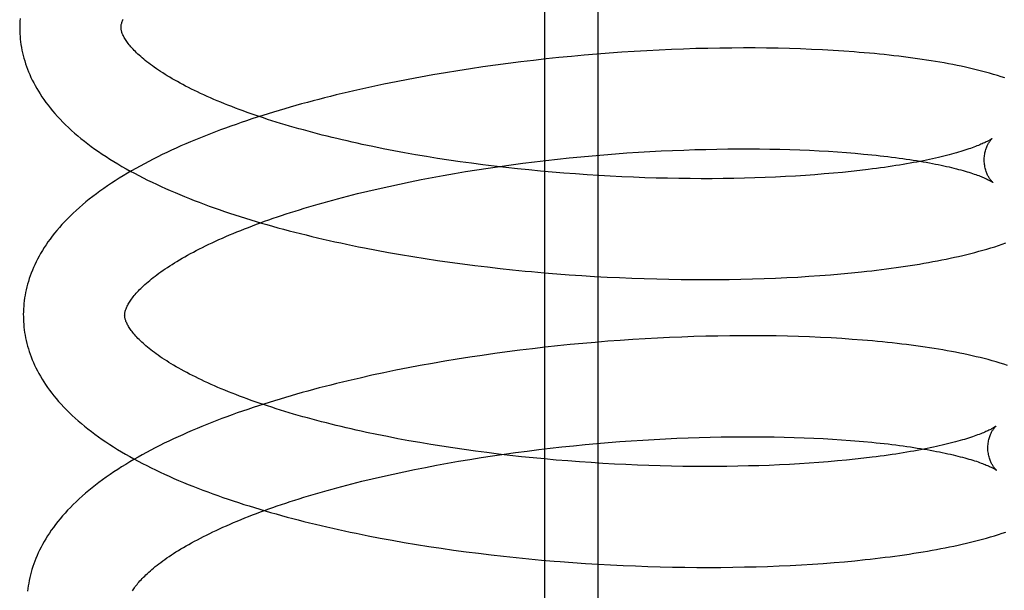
# Model space of a CAD drawing. Header units: inches. Extents: x 0 to 215, y 0 to 139.
# Tile 77 of 117: x 127.772 to 127.966, y 51.17 to 51.282. Entities that reach past the tile are written whole.
import ezdxf

# ---------------------------------------------------------------- set-up
doc = ezdxf.new("R2010")
doc.units = ezdxf.units.IN
doc.header["$LTSCALE"] = 11.804375
doc.header["$MEASUREMENT"] = 0
doc.linetypes.add('HIDDEN', pattern=[0.2, 0.1, -0.1])
doc.layers.add('DEFAULT_2', color=8, linetype='HIDDEN')

msp = doc.modelspace()

# ---------------------------------------------------------------- linework, layer by layer
at = {"layer": 'DEFAULT_2', "color": 8, "linetype": 'HIDDEN'}
for p, q in [((127.87526, 50.75084), (127.87526, 51.31334)), ((127.88573, 51.29834), (127.88573, 51.07834)), ((127.88549, 51.2753), (127.883, 51.27509)), ((127.88797, 51.27549), (127.88549, 51.2753)), ((127.89044, 51.27567), (127.88797, 51.27549)), ((127.89291, 51.27583), (127.89044, 51.27567)), ((127.89536, 51.27597), (127.89291, 51.27583)), ((127.8978, 51.2761), (127.89536, 51.27597)), ((127.90023, 51.27621), (127.8978, 51.2761)), ((127.90265, 51.2763), (127.90023, 51.27621)), ((127.90504, 51.27638), (127.90265, 51.2763)), ((127.90743, 51.27644), (127.90504, 51.27638)), ((127.90979, 51.27648), (127.90743, 51.27644)), ((127.91213, 51.2765), (127.90979, 51.27648)), ((127.91446, 51.27651), (127.91213, 51.2765)), ((127.91676, 51.27651), (127.91446, 51.27651)), ((127.91903, 51.27649), (127.91676, 51.27651)), ((127.92129, 51.27645), (127.91903, 51.27649)), ((127.92351, 51.27639), (127.92129, 51.27645)), ((127.92571, 51.27632), (127.92351, 51.27639)), ((127.92789, 51.27624), (127.92571, 51.27632)), ((127.93003, 51.27613), (127.92789, 51.27624)), ((127.93215, 51.27602), (127.93003, 51.27613)), ((127.93423, 51.27588), (127.93215, 51.27602)), ((127.86803, 51.27346), (127.86554, 51.27313)), ((127.87052, 51.27378), (127.86803, 51.27346)), ((127.87302, 51.27407), (127.87052, 51.27378)), ((127.87552, 51.27435), (127.87302, 51.27407)), ((127.87802, 51.27462), (127.87552, 51.27435)), ((127.88051, 51.27486), (127.87802, 51.27462)), ((127.883, 51.27509), (127.88051, 51.27486)), ((127.85564, 51.27163), (127.85318, 51.27121)), ((127.8581, 51.27203), (127.85564, 51.27163)), ((127.86057, 51.27241), (127.8581, 51.27203)), ((127.86305, 51.27278), (127.86057, 51.27241)), ((127.86554, 51.27313), (127.86305, 51.27278)), ((127.8435, 51.26937), (127.84112, 51.26886)), ((127.8459, 51.26985), (127.8435, 51.26937)), ((127.84831, 51.27032), (127.8459, 51.26985)), ((127.85074, 51.27078), (127.84831, 51.27032)), ((127.85318, 51.27121), (127.85074, 51.27078)), ((127.84112, 51.26886), (127.83876, 51.26834)), ((127.84336, 51.25663), (127.84129, 51.25705)), ((127.84546, 51.25622), (127.84336, 51.25663)), ((127.84759, 51.25583), (127.84546, 51.25622)), ((127.84974, 51.25545), (127.84759, 51.25583)), ((127.8892, 51.25562), (127.89147, 51.25579)), ((127.89147, 51.25579), (127.89373, 51.25593)), ((127.89373, 51.25593), (127.89599, 51.25607)), ((127.89599, 51.25607), (127.89823, 51.25619)), ((127.89823, 51.25619), (127.90046, 51.25629)), ((127.90046, 51.25629), (127.90267, 51.25638)), ((127.90267, 51.25638), (127.90487, 51.25645)), ((127.90487, 51.25645), (127.90705, 51.25651)), ((127.90705, 51.25651), (127.9092, 51.25656)), ((127.9092, 51.25656), (127.91134, 51.25659)), ((127.91134, 51.25659), (127.91346, 51.2566)), ((127.91346, 51.2566), (127.91555, 51.2566)), ((127.91555, 51.2566), (127.91761, 51.25659)), ((127.91761, 51.25659), (127.91965, 51.25656)), ((127.91965, 51.25656), (127.92166, 51.25652)), ((127.92166, 51.25652), (127.92363, 51.25647)), ((127.92363, 51.25647), (127.92558, 51.2564)), ((127.92558, 51.2564), (127.92749, 51.25632)), ((127.92749, 51.25632), (127.92937, 51.25623)), ((127.92937, 51.25623), (127.93121, 51.25613)), ((127.93121, 51.25613), (127.93301, 51.25601)), ((127.93301, 51.25601), (127.93477, 51.25588)), ((127.93477, 51.25588), (127.93649, 51.25574)), ((127.85191, 51.25508), (127.84974, 51.25545)), ((127.8541, 51.25473), (127.85191, 51.25508)), ((127.85631, 51.25439), (127.8541, 51.25473)), ((127.85853, 51.25407), (127.85631, 51.25439)), ((127.86077, 51.25376), (127.85853, 51.25407)), ((127.8709, 51.25376), (127.87319, 51.25404)), ((127.87319, 51.25404), (127.87547, 51.25431)), ((127.87547, 51.25431), (127.87776, 51.25457)), ((127.87776, 51.25457), (127.88005, 51.25481)), ((127.88005, 51.25481), (127.88234, 51.25504)), ((127.88234, 51.25504), (127.88463, 51.25525)), ((127.88463, 51.25525), (127.88692, 51.25544)), ((127.88692, 51.25544), (127.8892, 51.25562)), ((127.8574, 51.25173), (127.85962, 51.25211)), ((127.85962, 51.25211), (127.86185, 51.25247)), ((127.86302, 51.25347), (127.86077, 51.25376)), ((127.86185, 51.25247), (127.8641, 51.25281)), ((127.86528, 51.25319), (127.86302, 51.25347)), ((127.8641, 51.25281), (127.86636, 51.25314)), ((127.86755, 51.25292), (127.86528, 51.25319)), ((127.86636, 51.25314), (127.86863, 51.25346)), ((127.86983, 51.25267), (127.86755, 51.25292)), ((127.86863, 51.25346), (127.8709, 51.25376)), ((127.87212, 51.25244), (127.86983, 51.25267)), ((127.87441, 51.25222), (127.87212, 51.25244)), ((127.87671, 51.25201), (127.87441, 51.25222)), ((127.879, 51.25182), (127.87671, 51.25201)), ((127.93401, 51.25197), (127.93223, 51.2518)), ((127.93574, 51.25215), (127.93401, 51.25197)), ((127.93744, 51.25234), (127.93574, 51.25215)), ((127.93909, 51.25253), (127.93744, 51.25234)), ((127.84656, 51.24966), (127.84869, 51.2501)), ((127.84869, 51.2501), (127.85083, 51.25053)), ((127.85083, 51.25053), (127.853, 51.25094)), ((127.853, 51.25094), (127.85519, 51.25135)), ((127.85519, 51.25135), (127.8574, 51.25173)), ((127.8813, 51.25165), (127.879, 51.25182)), ((127.8836, 51.25149), (127.8813, 51.25165)), ((127.88589, 51.25134), (127.8836, 51.25149)), ((127.88817, 51.25121), (127.88589, 51.25134)), ((127.89045, 51.2511), (127.88817, 51.25121)), ((127.89273, 51.251), (127.89045, 51.2511)), ((127.89499, 51.25092), (127.89273, 51.251)), ((127.89724, 51.25085), (127.89499, 51.25092)), ((127.89948, 51.25079), (127.89724, 51.25085)), ((127.9017, 51.25075), (127.89948, 51.25079)), ((127.90391, 51.25073), (127.9017, 51.25075)), ((127.9061, 51.25072), (127.90391, 51.25073)), ((127.90827, 51.25072), (127.9061, 51.25072)), ((127.91042, 51.25074), (127.90827, 51.25072)), ((127.91254, 51.25077), (127.91042, 51.25074)), ((127.91465, 51.25082), (127.91254, 51.25077)), ((127.91672, 51.25088), (127.91465, 51.25082)), ((127.91877, 51.25095), (127.91672, 51.25088)), ((127.92079, 51.25103), (127.91877, 51.25095)), ((127.92278, 51.25113), (127.92079, 51.25103)), ((127.92474, 51.25124), (127.92278, 51.25113)), ((127.92667, 51.25136), (127.92474, 51.25124)), ((127.92856, 51.2515), (127.92667, 51.25136)), ((127.93041, 51.25165), (127.92856, 51.2515)), ((127.93223, 51.2518), (127.93041, 51.25165)), ((127.83831, 51.24777), (127.84033, 51.24826)), ((127.84033, 51.24826), (127.84238, 51.24874)), ((127.84238, 51.24874), (127.84446, 51.24921)), ((127.84446, 51.24921), (127.84656, 51.24966)), ((127.84202, 51.23661), (127.84441, 51.23617)), ((127.84441, 51.23617), (127.8468, 51.23575)), ((127.8468, 51.23575), (127.84922, 51.23535)), ((127.84922, 51.23535), (127.85164, 51.23496)), ((127.85164, 51.23496), (127.85408, 51.23459)), ((127.85408, 51.23459), (127.85653, 51.23424)), ((127.85653, 51.23424), (127.85899, 51.23391)), ((127.85899, 51.23391), (127.86146, 51.23359)), ((127.86146, 51.23359), (127.86393, 51.2333)), ((127.86393, 51.2333), (127.86641, 51.23301)), ((127.86641, 51.23301), (127.8689, 51.23275)), ((127.8689, 51.23275), (127.87138, 51.2325)), ((127.87512, 51.23216), (127.8776, 51.23196)), ((127.8776, 51.23196), (127.88009, 51.23177)), ((127.88009, 51.23177), (127.88257, 51.2316)), ((127.88257, 51.2316), (127.88505, 51.23145)), ((127.88505, 51.23145), (127.88753, 51.23131)), ((127.88753, 51.23131), (127.88999, 51.23119)), ((127.88999, 51.23119), (127.89245, 51.23109)), ((127.89245, 51.23109), (127.89489, 51.231)), ((127.89489, 51.231), (127.89733, 51.23093)), ((127.89733, 51.23093), (127.89975, 51.23087)), ((127.89975, 51.23087), (127.90216, 51.23084)), ((127.90216, 51.23084), (127.90455, 51.23081)), ((127.90455, 51.23081), (127.90693, 51.23081)), ((127.90693, 51.23081), (127.90929, 51.23082)), ((127.90929, 51.23082), (127.91163, 51.23084)), ((127.91163, 51.23084), (127.91394, 51.23089)), ((127.91394, 51.23089), (127.91624, 51.23094)), ((127.91624, 51.23094), (127.91851, 51.23102)), ((127.91851, 51.23102), (127.92076, 51.2311)), ((127.92076, 51.2311), (127.92299, 51.23121)), ((127.92299, 51.23121), (127.92519, 51.23132)), ((127.92519, 51.23132), (127.92736, 51.23146)), ((127.92736, 51.23146), (127.9295, 51.23161)), ((127.9295, 51.23161), (127.93161, 51.23177)), ((127.93161, 51.23177), (127.9337, 51.23194)), ((127.9337, 51.23194), (127.93575, 51.23214)), ((127.93575, 51.23214), (127.93777, 51.23234)), ((127.89259, 51.21897), (127.89013, 51.21881)), ((127.89503, 51.21912), (127.89259, 51.21897)), ((127.89746, 51.21926), (127.89503, 51.21912)), ((127.89988, 51.21937), (127.89746, 51.21926)), ((127.90229, 51.21947), (127.89988, 51.21937)), ((127.90468, 51.21955), (127.90229, 51.21947)), ((127.90706, 51.21962), (127.90468, 51.21955)), ((127.90942, 51.21967), (127.90706, 51.21962)), ((127.91176, 51.2197), (127.90942, 51.21967)), ((127.91407, 51.21972), (127.91176, 51.2197)), ((127.91637, 51.21972), (127.91407, 51.21972)), ((127.91865, 51.21971), (127.91637, 51.21972)), ((127.9209, 51.21968), (127.91865, 51.21971)), ((127.92313, 51.21963), (127.9209, 51.21968)), ((127.92533, 51.21957), (127.92313, 51.21963)), ((127.9275, 51.21949), (127.92533, 51.21957)), ((127.92965, 51.2194), (127.9275, 51.21949)), ((127.93177, 51.21929), (127.92965, 51.2194)), ((127.93385, 51.21916), (127.93177, 51.21929)), ((127.93591, 51.21902), (127.93385, 51.21916)), ((127.8728, 51.21717), (127.87032, 51.21687)), ((127.87529, 51.21746), (127.8728, 51.21717)), ((127.87777, 51.21773), (127.87529, 51.21746)), ((127.88025, 51.21798), (127.87777, 51.21773)), ((127.88273, 51.21821), (127.88025, 51.21798)), ((127.8852, 51.21843), (127.88273, 51.21821)), ((127.88767, 51.21863), (127.8852, 51.21843)), ((127.89013, 51.21881), (127.88767, 51.21863)), ((127.85798, 51.21511), (127.85553, 51.2147)), ((127.86043, 51.21549), (127.85798, 51.21511)), ((127.8629, 51.21586), (127.86043, 51.21549)), ((127.86537, 51.21622), (127.8629, 51.21586)), ((127.86784, 51.21655), (127.86537, 51.21622)), ((127.87032, 51.21687), (127.86784, 51.21655)), ((127.84827, 51.21338), (127.84588, 51.21291)), ((127.85068, 51.21384), (127.84827, 51.21338)), ((127.8531, 51.21428), (127.85068, 51.21384)), ((127.85553, 51.2147), (127.8531, 51.21428)), ((127.84113, 51.21192), (127.83879, 51.21139)), ((127.8435, 51.21242), (127.84113, 51.21192)), ((127.84588, 51.21291), (127.8435, 51.21242)), ((127.84418, 51.19982), (127.8421, 51.20024)), ((127.84628, 51.19942), (127.84418, 51.19982)), ((127.84841, 51.19902), (127.84628, 51.19942)), ((127.89684, 51.19929), (127.89908, 51.1994)), ((127.89908, 51.1994), (127.90131, 51.19951)), ((127.90131, 51.19951), (127.90352, 51.19959)), ((127.90352, 51.19959), (127.90572, 51.19967)), ((127.90572, 51.19967), (127.90789, 51.19973)), ((127.90789, 51.19973), (127.91005, 51.19977)), ((127.91005, 51.19977), (127.91219, 51.1998)), ((127.91219, 51.1998), (127.9143, 51.19981)), ((127.9143, 51.19981), (127.91639, 51.19981)), ((127.91639, 51.19981), (127.91845, 51.1998)), ((127.91845, 51.1998), (127.92049, 51.19977)), ((127.92049, 51.19977), (127.92249, 51.19973)), ((127.92249, 51.19973), (127.92447, 51.19968)), ((127.92447, 51.19968), (127.92641, 51.19961)), ((127.92641, 51.19961), (127.92832, 51.19953)), ((127.92832, 51.19953), (127.9302, 51.19943)), ((127.9302, 51.19943), (127.93203, 51.19933)), ((127.85056, 51.19864), (127.84841, 51.19902)), ((127.85273, 51.19828), (127.85056, 51.19864)), ((127.85492, 51.19793), (127.85273, 51.19828)), ((127.85712, 51.19759), (127.85492, 51.19793)), ((127.85935, 51.19727), (127.85712, 51.19759)), ((127.87404, 51.19727), (127.87633, 51.19754)), ((127.87633, 51.19754), (127.87862, 51.19779)), ((127.87862, 51.19779), (127.88091, 51.19803)), ((127.88091, 51.19803), (127.8832, 51.19826)), ((127.8832, 51.19826), (127.88549, 51.19847)), ((127.88549, 51.19847), (127.88777, 51.19866)), ((127.88777, 51.19866), (127.89005, 51.19884)), ((127.89005, 51.19884), (127.89232, 51.199)), ((127.89232, 51.199), (127.89459, 51.19915)), ((127.89459, 51.19915), (127.89684, 51.19929)), ((127.93203, 51.19933), (127.93383, 51.19921)), ((127.93383, 51.19921), (127.93559, 51.19908)), ((127.86158, 51.19696), (127.85935, 51.19727)), ((127.86047, 51.19534), (127.86271, 51.1957)), ((127.86383, 51.19666), (127.86158, 51.19696)), ((127.86271, 51.1957), (127.86496, 51.19604)), ((127.8661, 51.19638), (127.86383, 51.19666)), ((127.86496, 51.19604), (127.86722, 51.19637)), ((127.86837, 51.19612), (127.8661, 51.19638)), ((127.86722, 51.19637), (127.86949, 51.19668)), ((127.87065, 51.19587), (127.86837, 51.19612)), ((127.86949, 51.19668), (127.87176, 51.19698)), ((127.87293, 51.19563), (127.87065, 51.19587)), ((127.87176, 51.19698), (127.87404, 51.19727)), ((127.87522, 51.19542), (127.87293, 51.19563)), ((127.9382, 51.19555), (127.93651, 51.19536)), ((127.93985, 51.19575), (127.9382, 51.19555)), ((127.84954, 51.19334), (127.85169, 51.19376)), ((127.85169, 51.19376), (127.85386, 51.19418)), ((127.85386, 51.19418), (127.85604, 51.19458)), ((127.85604, 51.19458), (127.85825, 51.19497)), ((127.85825, 51.19497), (127.86047, 51.19534)), ((127.87752, 51.19521), (127.87522, 51.19542)), ((127.87981, 51.19502), (127.87752, 51.19521)), ((127.88211, 51.19485), (127.87981, 51.19502)), ((127.8844, 51.19469), (127.88211, 51.19485)), ((127.88669, 51.19455), (127.8844, 51.19469)), ((127.88898, 51.19442), (127.88669, 51.19455)), ((127.89126, 51.1943), (127.88898, 51.19442)), ((127.89353, 51.19421), (127.89126, 51.1943)), ((127.89579, 51.19412), (127.89353, 51.19421)), ((127.89804, 51.19405), (127.89579, 51.19412)), ((127.90027, 51.194), (127.89804, 51.19405)), ((127.90249, 51.19396), (127.90027, 51.194)), ((127.9047, 51.19394), (127.90249, 51.19396)), ((127.90689, 51.19393), (127.9047, 51.19394)), ((127.90906, 51.19393), (127.90689, 51.19393)), ((127.9112, 51.19395), (127.90906, 51.19393)), ((127.91333, 51.19398), (127.9112, 51.19395)), ((127.91543, 51.19403), (127.91333, 51.19398)), ((127.9175, 51.19409), (127.91543, 51.19403)), ((127.91955, 51.19416), (127.9175, 51.19409)), ((127.92157, 51.19425), (127.91955, 51.19416)), ((127.92356, 51.19434), (127.92157, 51.19425)), ((127.92552, 51.19445), (127.92356, 51.19434)), ((127.92744, 51.19458), (127.92552, 51.19445)), ((127.92933, 51.19471), (127.92744, 51.19458)), ((127.93118, 51.19486), (127.92933, 51.19471)), ((127.933, 51.19502), (127.93118, 51.19486)), ((127.93477, 51.19518), (127.933, 51.19502)), ((127.93651, 51.19536), (127.93477, 51.19518)), ((127.84118, 51.1915), (127.84323, 51.19198)), ((127.84323, 51.19198), (127.84531, 51.19244)), ((127.84531, 51.19244), (127.84741, 51.1929)), ((127.84741, 51.1929), (127.84954, 51.19334)), ((127.83915, 51.19101), (127.84118, 51.1915)), ((127.84273, 51.17982), (127.84511, 51.17938)), ((127.84511, 51.17938), (127.84751, 51.17896)), ((127.84751, 51.17896), (127.84992, 51.17856)), ((127.84992, 51.17856), (127.85235, 51.17817)), ((127.85235, 51.17817), (127.85479, 51.17781)), ((127.85479, 51.17781), (127.85724, 51.17745)), ((127.85724, 51.17745), (127.8597, 51.17712)), ((127.8597, 51.17712), (127.86216, 51.1768)), ((127.86216, 51.1768), (127.86464, 51.17651)), ((127.86464, 51.17651), (127.86712, 51.17622)), ((127.86712, 51.17622), (127.8696, 51.17596)), ((127.8696, 51.17596), (127.87209, 51.17571)), ((127.87209, 51.17571), (127.87458, 51.17548)), ((127.87458, 51.17548), (127.87707, 51.17527)), ((127.8808, 51.17498), (127.88328, 51.17481)), ((127.88328, 51.17481), (127.88576, 51.17466)), ((127.88576, 51.17466), (127.88824, 51.17452)), ((127.88824, 51.17452), (127.8907, 51.1744)), ((127.8907, 51.1744), (127.89316, 51.1743)), ((127.89316, 51.1743), (127.8956, 51.17421)), ((127.8956, 51.17421), (127.89804, 51.17414)), ((127.91466, 51.1741), (127.91695, 51.17415)), ((127.91695, 51.17415), (127.91923, 51.17422)), ((127.91923, 51.17422), (127.92148, 51.17431)), ((127.92148, 51.17431), (127.9237, 51.17442)), ((127.9237, 51.17442), (127.9259, 51.17453)), ((127.9259, 51.17453), (127.92807, 51.17467)), ((127.92807, 51.17467), (127.93021, 51.17481)), ((127.93021, 51.17481), (127.93233, 51.17498)), ((127.93233, 51.17498), (127.93441, 51.17515)), ((127.93441, 51.17515), (127.93646, 51.17534)), ((127.93646, 51.17534), (127.93848, 51.17555)), ((127.89804, 51.17414), (127.90046, 51.17408)), ((127.90046, 51.17408), (127.90287, 51.17405)), ((127.90287, 51.17405), (127.90526, 51.17402)), ((127.90526, 51.17402), (127.90764, 51.17402)), ((127.90764, 51.17402), (127.91, 51.17403)), ((127.91, 51.17403), (127.91234, 51.17405)), ((127.91234, 51.17405), (127.91466, 51.1741))]:
    msp.add_line(p, q, dxfattribs=at)
for points in [[(127.77169, 51.28235), (127.77166, 51.28182), (127.77163, 51.28128), (127.77162, 51.28074), (127.77163, 51.2803)], [(127.79162, 51.28055), (127.79163, 51.28066), (127.79163, 51.28078), (127.79164, 51.28089), (127.79166, 51.28102), (127.79168, 51.28114), (127.79171, 51.28128), (127.79175, 51.28141), (127.79179, 51.28156), (127.79184, 51.28171), (127.7919, 51.28187), (127.79197, 51.28204), (127.79204, 51.28221)], [(127.77163, 51.2803), (127.77164, 51.27985), (127.77166, 51.27931), (127.7717, 51.27878), (127.77175, 51.27824), (127.77181, 51.2777), (127.77188, 51.27717), (127.77197, 51.27663), (127.77207, 51.2761), (127.77219, 51.27556), (127.77232, 51.27503), (127.77246, 51.27449), (127.77262, 51.27395), (127.77279, 51.27341), (127.77297, 51.27287), (127.77317, 51.27233), (127.77338, 51.27179), (127.77361, 51.27125), (127.77385, 51.27071), (127.77411, 51.27017), (127.77439, 51.26962), (127.77468, 51.26908), (127.77499, 51.26853), (127.77532, 51.26798), (127.77566, 51.26743), (127.77602, 51.26688), (127.7764, 51.26633), (127.7768, 51.26577), (127.77722, 51.26522), (127.77765, 51.26467), (127.77811, 51.26411), (127.77858, 51.26356), (127.77908, 51.26301), (127.77959, 51.26245), (127.78013, 51.2619), (127.78068, 51.26135), (127.78125, 51.26081), (127.78185, 51.26026), (127.78245, 51.25972), (127.78308, 51.25919), (127.78372, 51.25865), (127.78439, 51.25813), (127.78506, 51.2576), (127.78576, 51.25708), (127.78646, 51.25657), (127.78719, 51.25607), (127.78792, 51.25556), (127.78867, 51.25507), (127.78944, 51.25458), (127.79022, 51.2541), (127.79101, 51.25362), (127.79181, 51.25315), (127.79262, 51.25269), (127.79345, 51.25223), (127.79429, 51.25178), (127.79513, 51.25133), (127.79599, 51.25089), (127.79686, 51.25046), (127.79774, 51.25003), (127.79863, 51.24961), (127.79952, 51.24919), (127.80043, 51.24878), (127.80135, 51.24838), (127.80228, 51.24798), (127.80321, 51.24758), (127.80416, 51.24719), (127.80512, 51.24681), (127.80608, 51.24643), (127.80705, 51.24606), (127.80803, 51.24569), (127.80902, 51.24533), (127.81002, 51.24497), (127.81102, 51.24462), (127.81204, 51.24427), (127.81306, 51.24392), (127.81409, 51.24359), (127.81513, 51.24325), (127.81617, 51.24292), (127.81722, 51.2426), (127.81828, 51.24228), (127.81935, 51.24196), (127.82042, 51.24165), (127.82151, 51.24135), (127.82259, 51.24105), (127.82369, 51.24075), (127.82479, 51.24046), (127.8259, 51.24017), (127.82701, 51.23989), (127.82814, 51.23961), (127.82926, 51.23933), (127.8304, 51.23906), (127.83154, 51.2388), (127.83268, 51.23854), (127.83383, 51.23828), (127.83499, 51.23803), (127.83615, 51.23778), (127.83731, 51.23754), (127.83848, 51.2373), (127.83966, 51.23707), (127.84202, 51.23661)], [(127.84129, 51.25705), (127.83924, 51.25748), (127.83822, 51.25771), (127.83722, 51.25793), (127.83622, 51.25816), (127.83523, 51.25839), (127.83424, 51.25862), (127.83327, 51.25885), (127.8323, 51.25909), (127.83134, 51.25933), (127.83039, 51.25958), (127.82945, 51.25983), (127.82852, 51.26007), (127.8276, 51.26033), (127.82668, 51.26058), (127.82578, 51.26084), (127.82488, 51.2611), (127.824, 51.26136), (127.82312, 51.26162), (127.82226, 51.26189), (127.8214, 51.26216), (127.82056, 51.26243), (127.81973, 51.2627), (127.8189, 51.26297), (127.81809, 51.26325), (127.81729, 51.26353), (127.8165, 51.2638), (127.81572, 51.26409), (127.81496, 51.26437), (127.8142, 51.26465), (127.81346, 51.26494), (127.81273, 51.26522), (127.81201, 51.26551), (127.81131, 51.2658), (127.81061, 51.26608), (127.80993, 51.26637), (127.80926, 51.26666), (127.8086, 51.26695), (127.80796, 51.26725), (127.80733, 51.26754), (127.80671, 51.26783), (127.8061, 51.26812), (127.80551, 51.26841), (127.80493, 51.2687), (127.80436, 51.269), (127.8038, 51.26929), (127.80326, 51.26958), (127.80274, 51.26987), (127.80222, 51.27016), (127.80172, 51.27044), (127.80124, 51.27073), (127.80076, 51.27102), (127.8003, 51.2713), (127.79985, 51.27158), (127.79942, 51.27187), (127.799, 51.27215), (127.79859, 51.27242), (127.79819, 51.2727), (127.79781, 51.27297), (127.79744, 51.27325), (127.79709, 51.27351), (127.79674, 51.27378), (127.79641, 51.27404), (127.7961, 51.2743), (127.79579, 51.27456), (127.7955, 51.27482), (127.79522, 51.27507), (127.79495, 51.27531), (127.7947, 51.27556), (127.79445, 51.2758), (127.79422, 51.27604), (127.794, 51.27627), (127.79379, 51.2765), (127.79359, 51.27672), (127.79341, 51.27694), (127.79323, 51.27716), (127.79306, 51.27737), (127.79291, 51.27757), (127.79276, 51.27778), (127.79263, 51.27798), (127.7925, 51.27817), (127.79238, 51.27836), (127.79227, 51.27855), (127.79217, 51.27873), (127.79208, 51.27891), (127.792, 51.27908), (127.79193, 51.27925), (127.79187, 51.2794), (127.79181, 51.27956), (127.79177, 51.2797), (127.79173, 51.27984), (127.79169, 51.27997), (127.79167, 51.28009), (127.79165, 51.28021), (127.79164, 51.28033), (127.79163, 51.28045), (127.79162, 51.28055)], [(127.96605, 51.27061), (127.96532, 51.27085), (127.96457, 51.27108), (127.96381, 51.27131), (127.96303, 51.27153), (127.96225, 51.27175), (127.96145, 51.27196), (127.96066, 51.27216), (127.95986, 51.27235), (127.95905, 51.27254), (127.95825, 51.27272), (127.95743, 51.27289), (127.95661, 51.27306), (127.95578, 51.27323), (127.95494, 51.27339), (127.95409, 51.27355), (127.95323, 51.2737), (127.95236, 51.27384), (127.95148, 51.27399), (127.9506, 51.27413), (127.9497, 51.27426), (127.9488, 51.27439), (127.94789, 51.27452), (127.94697, 51.27464), (127.94604, 51.27476), (127.94511, 51.27488), (127.94416, 51.27499), (127.9432, 51.27509), (127.94224, 51.2752), (127.94127, 51.2753), (127.94029, 51.27539), (127.9393, 51.27548), (127.9383, 51.27557), (127.9373, 51.27565), (127.93628, 51.27573), (127.93423, 51.27588)], [(127.83876, 51.26834), (127.83759, 51.26807), (127.83642, 51.2678), (127.83525, 51.26752), (127.83409, 51.26724), (127.83294, 51.26696), (127.83179, 51.26667), (127.83065, 51.26637), (127.82952, 51.26608), (127.82839, 51.26577), (127.82726, 51.26547), (127.82614, 51.26516), (127.82503, 51.26484), (127.82393, 51.26452), (127.82283, 51.2642), (127.82174, 51.26387), (127.82066, 51.26354), (127.81958, 51.2632), (127.81851, 51.26286), (127.81745, 51.26251), (127.8164, 51.26216), (127.81535, 51.2618), (127.81432, 51.26144), (127.81329, 51.26108), (127.81226, 51.26071), (127.81125, 51.26034), (127.81024, 51.25996), (127.80925, 51.25957), (127.80826, 51.25918), (127.80728, 51.25879), (127.8063, 51.25839), (127.80534, 51.25799), (127.80439, 51.25758), (127.80344, 51.25717), (127.80251, 51.25675), (127.80158, 51.25633), (127.80067, 51.2559), (127.79976, 51.25546), (127.79886, 51.25502), (127.79798, 51.25458), (127.7971, 51.25413), (127.79623, 51.25367), (127.79538, 51.25321), (127.79453, 51.25274), (127.7937, 51.25227), (127.79288, 51.25179), (127.79207, 51.2513), (127.79127, 51.25081), (127.79049, 51.25031), (127.78971, 51.24981), (127.78895, 51.2493), (127.78821, 51.24878), (127.78747, 51.24826), (127.78675, 51.24773), (127.78605, 51.2472), (127.78536, 51.24666), (127.78469, 51.24612), (127.78404, 51.24558), (127.7834, 51.24503), (127.78278, 51.24447), (127.78218, 51.24391), (127.78159, 51.24335), (127.78103, 51.24279), (127.78048, 51.24222), (127.77995, 51.24165), (127.77945, 51.24108), (127.77896, 51.24051), (127.77849, 51.23995), (127.77805, 51.23938), (127.77762, 51.23881), (127.77721, 51.23824), (127.77682, 51.23768), (127.77645, 51.23711), (127.7761, 51.23655), (127.77576, 51.23598), (127.77545, 51.23542), (127.77515, 51.23487), (127.77487, 51.23431), (127.7746, 51.23375), (127.77435, 51.2332), (127.77412, 51.23265), (127.7739, 51.2321), (127.7737, 51.23155), (127.77351, 51.231), (127.77334, 51.23046), (127.77318, 51.22991), (127.77304, 51.22936), (127.77291, 51.22882), (127.77279, 51.22828), (127.77269, 51.22774), (127.7726, 51.22719), (127.77253, 51.22665), (127.77246, 51.22611), (127.77241, 51.22557), (127.77238, 51.22503), (127.77236, 51.22449), (127.77234, 51.22395), (127.77235, 51.22351)], [(127.96356, 51.25868), (127.96355, 51.25867), (127.96354, 51.25866), (127.96351, 51.25864), (127.96347, 51.25861), (127.96343, 51.25858), (127.96337, 51.25855), (127.96331, 51.2585), (127.96323, 51.25845), (127.96314, 51.2584), (127.96304, 51.25834), (127.96293, 51.25828), (127.96281, 51.25821), (127.96267, 51.25813), (127.96252, 51.25805), (127.96236, 51.25797), (127.96218, 51.25788), (127.96199, 51.25779), (127.96178, 51.2577), (127.96156, 51.2576), (127.96133, 51.2575), (127.96108, 51.25739), (127.96082, 51.25728), (127.96054, 51.25717), (127.96025, 51.25706), (127.95994, 51.25694), (127.95961, 51.25682), (127.95927, 51.2567), (127.95892, 51.25658), (127.95855, 51.25646), (127.95816, 51.25633), (127.95776, 51.2562), (127.95734, 51.25608), (127.95691, 51.25595), (127.95647, 51.25582), (127.956, 51.25569), (127.95553, 51.25556), (127.95504, 51.25543), (127.95453, 51.2553), (127.95401, 51.25517), (127.95347, 51.25504), (127.95292, 51.25491), (127.95236, 51.25478), (127.95178, 51.25465), (127.95119, 51.25452), (127.95058, 51.25439), (127.94996, 51.25426), (127.94932, 51.25414), (127.94868, 51.25401), (127.94801, 51.25389), (127.94734, 51.25377), (127.94665, 51.25365), (127.94595, 51.25353), (127.94524, 51.25341), (127.94451, 51.25329), (127.94377, 51.25318), (127.94302, 51.25307), (127.94226, 51.25296), (127.94148, 51.25285), (127.9407, 51.25274), (127.9399, 51.25264), (127.93909, 51.25253)], [(127.96197, 51.25431), (127.96197, 51.25455), (127.96198, 51.25481), (127.962, 51.25507), (127.96203, 51.25532), (127.96207, 51.25556), (127.96211, 51.2558), (127.96216, 51.25603), (127.96222, 51.25624), (127.96228, 51.25645), (127.96234, 51.25665), (127.96241, 51.25684), (127.96248, 51.25701), (127.96255, 51.25718), (127.96262, 51.25734), (127.9627, 51.25748), (127.96277, 51.25762), (127.96284, 51.25775), (127.96291, 51.25786), (127.96298, 51.25797), (127.96305, 51.25807), (127.96311, 51.25816), (127.96318, 51.25825), (127.96323, 51.25832), (127.96329, 51.25839), (127.96334, 51.25845), (127.96339, 51.25851), (127.96343, 51.25855), (127.96347, 51.25859), (127.9635, 51.25862), (127.96353, 51.25865), (127.96354, 51.25867), (127.96356, 51.25868), (127.96356, 51.25868)], [(127.93649, 51.25574), (127.93817, 51.25559), (127.939, 51.25551), (127.93981, 51.25543), (127.94061, 51.25535), (127.9414, 51.25526), (127.94218, 51.25517), (127.94294, 51.25508), (127.94369, 51.25499), (127.94444, 51.25489), (127.94517, 51.2548), (127.94588, 51.2547), (127.94659, 51.2546), (127.94728, 51.25449), (127.94796, 51.25439), (127.94862, 51.25428), (127.94927, 51.25417), (127.94991, 51.25406), (127.95054, 51.25395), (127.95115, 51.25384), (127.95175, 51.25373), (127.95233, 51.25361), (127.9529, 51.2535), (127.95345, 51.25338), (127.95399, 51.25326), (127.95452, 51.25315), (127.95503, 51.25303), (127.95552, 51.25291), (127.956, 51.25279), (127.95647, 51.25267), (127.95692, 51.25256), (127.95736, 51.25244), (127.95778, 51.25232), (127.95818, 51.25221), (127.95857, 51.25209), (127.95895, 51.25198), (127.95931, 51.25186), (127.95965, 51.25175), (127.95998, 51.25164), (127.96029, 51.25153), (127.96059, 51.25142), (127.96087, 51.25132), (127.96114, 51.25122), (127.96139, 51.25112), (127.96163, 51.25102), (127.96185, 51.25093), (127.96206, 51.25084), (127.96225, 51.25075), (127.96243, 51.25067), (127.9626, 51.25059), (127.96275, 51.25052), (127.96289, 51.25045), (127.96302, 51.25038), (127.96313, 51.25032), (127.96324, 51.25026), (127.96333, 51.25021), (127.96341, 51.25016), (127.96347, 51.25012), (127.96353, 51.25008), (127.96358, 51.25005), (127.96362, 51.25003), (127.96364, 51.25001), (127.96365, 51.25)], [(127.96365, 51.25), (127.96366, 51.24999), (127.96367, 51.24998), (127.96367, 51.24998), (127.96367, 51.24999), (127.96366, 51.25), (127.96364, 51.25002), (127.96361, 51.25004), (127.96358, 51.25007), (127.96354, 51.25011), (127.9635, 51.25015), (127.96345, 51.2502), (127.9634, 51.25026), (127.96334, 51.25033), (127.96328, 51.2504), (127.96322, 51.25048), (127.96315, 51.25057), (127.96308, 51.25067), (127.96301, 51.25077), (127.96294, 51.25089), (127.96286, 51.25101), (127.96279, 51.25115), (127.96271, 51.25129), (127.96263, 51.25144), (127.96256, 51.25161), (127.96248, 51.25178), (127.96241, 51.25196), (127.96234, 51.25216), (127.96227, 51.25237), (127.96221, 51.25258), (127.96215, 51.25281), (127.9621, 51.25305), (127.96206, 51.2533), (127.96202, 51.25355), (127.96199, 51.25381), (127.96198, 51.25407), (127.96197, 51.25431)], [(127.79234, 51.22376), (127.79235, 51.22386), (127.79235, 51.22398), (127.79236, 51.2241), (127.79238, 51.22422), (127.7924, 51.22434), (127.79243, 51.22448), (127.79246, 51.22461), (127.79251, 51.22476), (127.79256, 51.22491), (127.79262, 51.22507), (127.79268, 51.22524), (127.79276, 51.22541), (127.79285, 51.22559), (127.79294, 51.22578), (127.79305, 51.22597), (127.79316, 51.22616), (127.79328, 51.22636), (127.79341, 51.22656), (127.79355, 51.22677), (127.7937, 51.22698), (127.79386, 51.22719), (127.79403, 51.22741), (127.79421, 51.22764), (127.7944, 51.22786), (127.79461, 51.2281), (127.79482, 51.22834), (127.79505, 51.22858), (127.79528, 51.22883), (127.79553, 51.22908), (127.79579, 51.22933), (127.79607, 51.22959), (127.79635, 51.22985), (127.79665, 51.23011), (127.79696, 51.23038), (127.79728, 51.23065), (127.79762, 51.23093), (127.79797, 51.23121), (127.79833, 51.23149), (127.7987, 51.23177), (127.79909, 51.23206), (127.79949, 51.23234), (127.79991, 51.23264), (127.80033, 51.23293), (127.80077, 51.23322), (127.80123, 51.23352), (127.80169, 51.23381), (127.80217, 51.23411), (127.80266, 51.23441), (127.80317, 51.23471), (127.80369, 51.23502), (127.80422, 51.23532), (127.80477, 51.23563), (127.80533, 51.23593), (127.8059, 51.23624), (127.80648, 51.23655), (127.80708, 51.23685), (127.80769, 51.23716), (127.80832, 51.23747), (127.80895, 51.23778), (127.8096, 51.23808), (127.81026, 51.23839), (127.81094, 51.2387), (127.81162, 51.239), (127.81232, 51.23931), (127.81303, 51.23961), (127.81376, 51.23992), (127.81449, 51.24022), (127.81524, 51.24052), (127.81599, 51.24082), (127.81676, 51.24112), (127.81755, 51.24142), (127.81834, 51.24172), (127.81914, 51.24202), (127.81996, 51.24231), (127.82078, 51.2426), (127.82162, 51.2429), (127.82247, 51.24319), (127.82332, 51.24347), (127.82419, 51.24376), (127.82507, 51.24404), (127.82596, 51.24432), (127.82685, 51.2446), (127.82776, 51.24488), (127.82867, 51.24516), (127.8296, 51.24543), (127.83053, 51.2457), (127.83148, 51.24597), (127.83243, 51.24623), (127.83339, 51.2465), (127.83436, 51.24676), (127.83533, 51.24702), (127.83632, 51.24727), (127.83731, 51.24752), (127.83831, 51.24777)], [(127.93777, 51.23234), (127.93877, 51.23245), (127.93976, 51.23256), (127.94074, 51.23268), (127.94171, 51.2328), (127.94268, 51.23292), (127.94363, 51.23305), (127.94458, 51.23318), (127.94552, 51.23331), (127.94645, 51.23345), (127.94737, 51.23359), (127.94828, 51.23373), (127.94919, 51.23388), (127.95008, 51.23403), (127.95097, 51.23419), (127.95185, 51.23435), (127.95272, 51.23451), (127.95358, 51.23468), (127.95443, 51.23485), (127.95526, 51.23503), (127.95609, 51.23521), (127.95692, 51.23539), (127.95773, 51.23558), (127.95853, 51.23577), (127.95933, 51.23597), (127.96013, 51.23618), (127.96092, 51.23639), (127.96171, 51.23661), (127.96249, 51.23683), (127.96327, 51.23706), (127.96404, 51.2373), (127.9648, 51.23755), (127.96554, 51.2378), (127.96626, 51.23805)], [(127.87138, 51.2325), (127.87263, 51.23239), (127.87512, 51.23216)], [(127.77235, 51.22351), (127.77236, 51.22305), (127.77238, 51.22252), (127.77242, 51.22198), (127.77247, 51.22145), (127.77253, 51.22091), (127.7726, 51.22038), (127.77269, 51.21984), (127.7728, 51.21931), (127.77291, 51.21877), (127.77304, 51.21823), (127.77318, 51.2177), (127.77334, 51.21716), (127.77351, 51.21662), (127.77369, 51.21608), (127.77389, 51.21554), (127.7741, 51.215), (127.77433, 51.21446), (127.77457, 51.21392), (127.77483, 51.21337), (127.77511, 51.21283), (127.7754, 51.21228), (127.77571, 51.21174), (127.77604, 51.21119), (127.77638, 51.21064), (127.77674, 51.21009), (127.77712, 51.20953), (127.77752, 51.20898), (127.77794, 51.20843), (127.77838, 51.20787), (127.77883, 51.20732), (127.77931, 51.20677), (127.7798, 51.20621), (127.78031, 51.20566), (127.78085, 51.20511), (127.7814, 51.20456), (127.78197, 51.20402), (127.78256, 51.20347), (127.78317, 51.20293), (127.7838, 51.2024), (127.78444, 51.20186), (127.7851, 51.20134), (127.78578, 51.20081), (127.78647, 51.2003), (127.78718, 51.19978), (127.7879, 51.19928), (127.78864, 51.19878), (127.78939, 51.19828), (127.79015, 51.19779), (127.79093, 51.19731), (127.79172, 51.19684), (127.79252, 51.19637), (127.79333, 51.1959), (127.79416, 51.19544), (127.79499, 51.19499), (127.79584, 51.19455), (127.7967, 51.19411), (127.79757, 51.19367), (127.79845, 51.19324), (127.79933, 51.19282), (127.80023, 51.19241), (127.80114, 51.192), (127.80206, 51.19159), (127.80299, 51.19119), (127.80392, 51.1908), (127.80487, 51.19041), (127.80582, 51.19002), (127.80679, 51.18964), (127.80776, 51.18927), (127.80874, 51.1889), (127.80973, 51.18854), (127.81073, 51.18818), (127.81173, 51.18783), (127.81275, 51.18748), (127.81377, 51.18714), (127.8148, 51.1868), (127.81583, 51.18646), (127.81688, 51.18614), (127.81793, 51.18581), (127.81899, 51.18549), (127.82006, 51.18518), (127.82113, 51.18487), (127.82221, 51.18456), (127.8233, 51.18426), (127.8244, 51.18396), (127.8255, 51.18367), (127.82661, 51.18338), (127.82772, 51.1831), (127.82884, 51.18282), (127.82997, 51.18255), (127.8311, 51.18228), (127.83224, 51.18201), (127.83339, 51.18175), (127.83454, 51.18149), (127.83569, 51.18124), (127.83685, 51.18099), (127.83802, 51.18075), (127.83919, 51.18051), (127.84037, 51.18028), (127.84273, 51.17982)], [(127.8421, 51.20024), (127.84005, 51.20067), (127.83904, 51.20089), (127.83803, 51.20112), (127.83703, 51.20134), (127.83604, 51.20157), (127.83506, 51.2018), (127.83408, 51.20204), (127.83312, 51.20228), (127.83216, 51.20252), (127.83121, 51.20276), (127.83026, 51.20301), (127.82933, 51.20326), (127.82841, 51.20351), (127.82749, 51.20376), (127.82659, 51.20402), (127.82569, 51.20428), (127.82481, 51.20454), (127.82393, 51.2048), (127.82307, 51.20507), (127.82221, 51.20534), (127.82137, 51.20561), (127.82053, 51.20588), (127.81971, 51.20615), (127.8189, 51.20643), (127.8181, 51.2067), (127.81731, 51.20698), (127.81653, 51.20726), (127.81576, 51.20755), (127.815, 51.20783), (127.81426, 51.20811), (127.81353, 51.2084), (127.81281, 51.20868), (127.8121, 51.20897), (127.81141, 51.20926), (127.81072, 51.20955), (127.81005, 51.20984), (127.8094, 51.21013), (127.80875, 51.21042), (127.80812, 51.21071), (127.8075, 51.211), (127.80689, 51.2113), (127.80629, 51.21159), (127.80571, 51.21188), (127.80514, 51.21217), (127.80459, 51.21246), (127.80405, 51.21275), (127.80352, 51.21304), (127.803, 51.21333), (127.8025, 51.21362), (127.80201, 51.21391), (127.80154, 51.21419), (127.80107, 51.21448), (127.80063, 51.21476), (127.80019, 51.21504), (127.79977, 51.21532), (127.79936, 51.2156), (127.79896, 51.21588), (127.79858, 51.21615), (127.79821, 51.21642), (127.79785, 51.21669), (127.79751, 51.21696), (127.79717, 51.21722), (127.79686, 51.21748), (127.79655, 51.21774), (127.79626, 51.21799), (127.79598, 51.21824), (127.79571, 51.21849), (127.79545, 51.21874), (127.7952, 51.21898), (127.79497, 51.21921), (127.79475, 51.21945), (127.79454, 51.21967), (127.79434, 51.2199), (127.79415, 51.22012), (127.79397, 51.22034), (127.79381, 51.22055), (127.79365, 51.22076), (127.7935, 51.22096), (127.79337, 51.22116), (127.79324, 51.22135), (127.79312, 51.22154), (127.79301, 51.22173), (127.79291, 51.22191), (127.79282, 51.22208), (127.79274, 51.22225), (127.79266, 51.22242), (127.7926, 51.22258), (127.79254, 51.22273), (127.79249, 51.22288), (127.79245, 51.22302), (127.79242, 51.22316), (127.79239, 51.22329), (127.79237, 51.22341), (127.79236, 51.22353), (127.79235, 51.22365), (127.79234, 51.22376)], [(127.96657, 51.21389), (127.96584, 51.21412), (127.96509, 51.21435), (127.96433, 51.21458), (127.96355, 51.2148), (127.96277, 51.21501), (127.96198, 51.21522), (127.96118, 51.21541), (127.96039, 51.2156), (127.95959, 51.21579), (127.95878, 51.21597), (127.95797, 51.21614), (127.95716, 51.21631), (127.95633, 51.21647), (127.9555, 51.21663), (127.95465, 51.21678), (127.9538, 51.21693), (127.95293, 51.21708), (127.95206, 51.21722), (127.95118, 51.21736), (127.95029, 51.21749), (127.94939, 51.21762), (127.94848, 51.21775), (127.94756, 51.21787), (127.94664, 51.21799), (127.9457, 51.2181), (127.94476, 51.21821), (127.94381, 51.21832), (127.94285, 51.21842), (127.94189, 51.21852), (127.94091, 51.21861), (127.93993, 51.2187), (127.93894, 51.21879), (127.93794, 51.21887), (127.93591, 51.21902)], [(127.83879, 51.21139), (127.83763, 51.21112), (127.83647, 51.21085), (127.83531, 51.21057), (127.83416, 51.21029), (127.83302, 51.21001), (127.83188, 51.20972), (127.83075, 51.20942), (127.82963, 51.20912), (127.82851, 51.20882), (127.82739, 51.20851), (127.82628, 51.2082), (127.82518, 51.20789), (127.82409, 51.20757), (127.823, 51.20724), (127.82192, 51.20691), (127.82085, 51.20658), (127.81978, 51.20624), (127.81872, 51.2059), (127.81767, 51.20555), (127.81663, 51.2052), (127.81559, 51.20485), (127.81456, 51.20449), (127.81354, 51.20412), (127.81253, 51.20375), (127.81153, 51.20338), (127.81053, 51.203), (127.80954, 51.20262), (127.80856, 51.20223), (127.80759, 51.20184), (127.80663, 51.20144), (127.80568, 51.20103), (127.80473, 51.20063), (127.80379, 51.20021), (127.80287, 51.1998), (127.80195, 51.19937), (127.80104, 51.19894), (127.80015, 51.19851), (127.79926, 51.19807), (127.79838, 51.19763), (127.79752, 51.19718), (127.79666, 51.19672), (127.79581, 51.19626), (127.79498, 51.19579), (127.79415, 51.19532), (127.79334, 51.19484), (127.79254, 51.19435), (127.79174, 51.19386), (127.79097, 51.19336), (127.7902, 51.19286), (127.78945, 51.19235), (127.78871, 51.19184), (127.78798, 51.19132), (127.78727, 51.19079), (127.78658, 51.19026), (127.7859, 51.18973), (127.78524, 51.18919), (127.78459, 51.18864), (127.78396, 51.1881), (127.78335, 51.18754), (127.78276, 51.18699), (127.78218, 51.18643), (127.78162, 51.18587), (127.78109, 51.18531), (127.78057, 51.18474), (127.78007, 51.18418), (127.77959, 51.18361), (127.77913, 51.18305), (127.77869, 51.18248), (127.77827, 51.18192), (127.77786, 51.18136), (127.77748, 51.1808), (127.77711, 51.18023), (127.77677, 51.17968), (127.77644, 51.17912), (127.77613, 51.17856), (127.77583, 51.17801), (127.77555, 51.17745), (127.77529, 51.1769), (127.77505, 51.17635), (127.77482, 51.1758), (127.7746, 51.17526), (127.7744, 51.17471), (127.77422, 51.17417), (127.77405, 51.17362), (127.77389, 51.17308), (127.77375, 51.17254), (127.77362, 51.172), (127.77351, 51.17146), (127.77341, 51.17092), (127.77332, 51.17038), (127.77324, 51.16984), (127.77318, 51.16931)], [(127.96428, 51.20189), (127.96427, 51.20188), (127.96426, 51.20187), (127.96423, 51.20185), (127.96419, 51.20182), (127.96415, 51.20179), (127.96409, 51.20176), (127.96403, 51.20171), (127.96395, 51.20166), (127.96386, 51.20161), (127.96376, 51.20155), (127.96365, 51.20149), (127.96353, 51.20142), (127.96339, 51.20134), (127.96324, 51.20126), (127.96308, 51.20118), (127.9629, 51.20109), (127.96271, 51.201), (127.96251, 51.20091), (127.96229, 51.20081), (127.96206, 51.20071), (127.96181, 51.2006), (127.96155, 51.20049), (127.96127, 51.20038), (127.96098, 51.20027), (127.96067, 51.20015), (127.96034, 51.20004), (127.96, 51.19992), (127.95965, 51.19979), (127.95928, 51.19967), (127.95889, 51.19954), (127.95849, 51.19942), (127.95808, 51.19929), (127.95765, 51.19916), (127.9572, 51.19903), (127.95674, 51.1989), (127.95627, 51.19877), (127.95577, 51.19864), (127.95527, 51.19851), (127.95475, 51.19838), (127.95421, 51.19825), (127.95366, 51.19812), (127.9531, 51.19799), (127.95252, 51.19786), (127.95193, 51.19773), (127.95132, 51.19761), (127.9507, 51.19748), (127.95007, 51.19735), (127.94942, 51.19723), (127.94876, 51.1971), (127.94809, 51.19698), (127.9474, 51.19686), (127.9467, 51.19674), (127.94599, 51.19662), (127.94526, 51.19651), (127.94453, 51.19639), (127.94378, 51.19628), (127.94301, 51.19617), (127.94224, 51.19606), (127.94146, 51.19596), (127.94066, 51.19585), (127.93985, 51.19575)], [(127.96269, 51.19752), (127.96269, 51.19776), (127.9627, 51.19802), (127.96272, 51.19828), (127.96275, 51.19853), (127.96279, 51.19877), (127.96283, 51.19901), (127.96288, 51.19923), (127.96294, 51.19945), (127.963, 51.19966), (127.96306, 51.19986), (127.96313, 51.20004), (127.9632, 51.20022), (127.96327, 51.20039), (127.96334, 51.20054), (127.96342, 51.20069), (127.96349, 51.20083), (127.96356, 51.20095), (127.96363, 51.20107), (127.9637, 51.20118), (127.96377, 51.20128), (127.96383, 51.20137), (127.9639, 51.20146), (127.96395, 51.20153), (127.96401, 51.2016), (127.96406, 51.20166), (127.96411, 51.20171), (127.96415, 51.20176), (127.96419, 51.2018), (127.96422, 51.20183), (127.96424, 51.20186), (127.96426, 51.20187), (127.96428, 51.20189), (127.96428, 51.20189)], [(127.93559, 51.19908), (127.93731, 51.19894), (127.93816, 51.19887)], [(127.93816, 51.19887), (127.93981, 51.19871), (127.94062, 51.19863), (127.94142, 51.19855), (127.94221, 51.19846), (127.94298, 51.19837), (127.94375, 51.19828), (127.9445, 51.19819), (127.94524, 51.19809), (127.94597, 51.19799), (127.94669, 51.19789), (127.94739, 51.19779), (127.94808, 51.19769), (127.94876, 51.19758), (127.94942, 51.19748), (127.95007, 51.19737), (127.95071, 51.19726), (127.95133, 51.19715), (127.95194, 51.19704), (127.95253, 51.19692), (127.95311, 51.19681), (127.95368, 51.19669), (127.95423, 51.19658), (127.95477, 51.19646), (127.9553, 51.19634), (127.95581, 51.19622), (127.9563, 51.19611), (127.95678, 51.19599), (127.95724, 51.19587), (127.95769, 51.19575), (127.95813, 51.19563), (127.95854, 51.19552), (127.95895, 51.1954), (127.95934, 51.19529), (127.95971, 51.19517), (127.96007, 51.19506), (127.96041, 51.19495), (127.96074, 51.19484), (127.96105, 51.19473), (127.96134, 51.19462), (127.96162, 51.19452), (127.96189, 51.19442), (127.96214, 51.19432), (127.96237, 51.19422), (127.9626, 51.19413), (127.9628, 51.19404), (127.96299, 51.19395), (127.96317, 51.19387), (127.96334, 51.19379), (127.96349, 51.19372), (127.96363, 51.19365), (127.96375, 51.19358), (127.96387, 51.19352), (127.96397, 51.19346), (127.96406, 51.19341), (127.96413, 51.19336), (127.9642, 51.19332), (127.96426, 51.19329), (127.9643, 51.19326), (127.96434, 51.19323), (127.96437, 51.19321), (127.96437, 51.19321)], [(127.96437, 51.19321), (127.96438, 51.1932), (127.96439, 51.19319), (127.96439, 51.1932), (127.96437, 51.19321), (127.96435, 51.19323), (127.96433, 51.19325), (127.96429, 51.19328), (127.96426, 51.19332), (127.96421, 51.19337), (127.96416, 51.19342), (127.96411, 51.19348), (127.96405, 51.19354), (127.96399, 51.19362), (127.96393, 51.1937), (127.96386, 51.19379), (127.96379, 51.19389), (127.96372, 51.194), (127.96365, 51.19411), (127.96357, 51.19424), (127.9635, 51.19437), (127.96342, 51.19452), (127.96334, 51.19467), (127.96327, 51.19484), (127.96319, 51.19501), (127.96312, 51.1952), (127.96305, 51.19539), (127.96298, 51.1956), (127.96292, 51.19581), (127.96287, 51.19604), (127.96282, 51.19627), (127.96278, 51.19652), (127.96274, 51.19677), (127.96271, 51.19702), (127.9627, 51.19728), (127.96269, 51.19752)], [(127.7939, 51.1694), (127.79402, 51.1696), (127.79415, 51.1698), (127.79429, 51.17), (127.79444, 51.17022), (127.7946, 51.17043), (127.79478, 51.17065), (127.79496, 51.17088), (127.79515, 51.17111), (127.79536, 51.17134), (127.79557, 51.17158), (127.7958, 51.17182), (127.79603, 51.17207), (127.79629, 51.17232), (127.79655, 51.17257), (127.79682, 51.17283), (127.79711, 51.17309), (127.79741, 51.17336), (127.79772, 51.17363), (127.79805, 51.1739), (127.79838, 51.17417), (127.79873, 51.17445), (127.79909, 51.17473), (127.79947, 51.17501), (127.79986, 51.1753), (127.80026, 51.17559), (127.80068, 51.17588), (127.80111, 51.17617), (127.80155, 51.17647), (127.802, 51.17676), (127.80247, 51.17706), (127.80295, 51.17736), (127.80344, 51.17766), (127.80395, 51.17796), (127.80447, 51.17826), (127.80501, 51.17857), (127.80556, 51.17887), (127.80612, 51.17918), (127.80669, 51.17949), (127.80728, 51.17979), (127.80788, 51.1801), (127.80849, 51.18041), (127.80912, 51.18072), (127.80975, 51.18102), (127.8104, 51.18133), (127.81107, 51.18164), (127.81174, 51.18194), (127.81243, 51.18225), (127.81313, 51.18255), (127.81384, 51.18286), (127.81457, 51.18316), (127.8153, 51.18347), (127.81605, 51.18377), (127.81681, 51.18407), (127.81758, 51.18437), (127.81836, 51.18467), (127.81916, 51.18497), (127.81996, 51.18526), (127.82078, 51.18556), (127.82161, 51.18585), (127.82244, 51.18614), (127.82329, 51.18643), (127.82415, 51.18672), (127.82502, 51.187), (127.8259, 51.18729), (127.82679, 51.18757), (127.82768, 51.18785), (127.82859, 51.18812), (127.82951, 51.1884), (127.83043, 51.18867), (127.83137, 51.18894), (127.83231, 51.18921), (127.83326, 51.18948), (127.83423, 51.18974), (127.83519, 51.19), (127.83617, 51.19026), (127.83716, 51.19051), (127.83815, 51.19076), (127.83915, 51.19101)], [(127.93848, 51.17555), (127.93948, 51.17566), (127.94047, 51.17577), (127.94145, 51.17589), (127.94243, 51.17601), (127.94339, 51.17613), (127.94435, 51.17625), (127.9453, 51.17638), (127.94623, 51.17652), (127.94716, 51.17666), (127.94809, 51.1768), (127.949, 51.17694), (127.9499, 51.17709), (127.9508, 51.17724), (127.95168, 51.1774), (127.95256, 51.17756), (127.95343, 51.17772), (127.95429, 51.17789), (127.95514, 51.17806), (127.95598, 51.17824), (127.95682, 51.17842), (127.95764, 51.1786), (127.95845, 51.17879), (127.95926, 51.17898), (127.96006, 51.17918), (127.96085, 51.17939), (127.96164, 51.1796), (127.96243, 51.17982), (127.96322, 51.18004), (127.964, 51.18027), (127.96477, 51.18051), (127.96552, 51.18076), (127.96626, 51.181)], [(127.87707, 51.17527), (127.87831, 51.17517), (127.8808, 51.17498)]]:
    msp.add_lwpolyline(points, dxfattribs=at)

doc.saveas('drawing.dxf')
